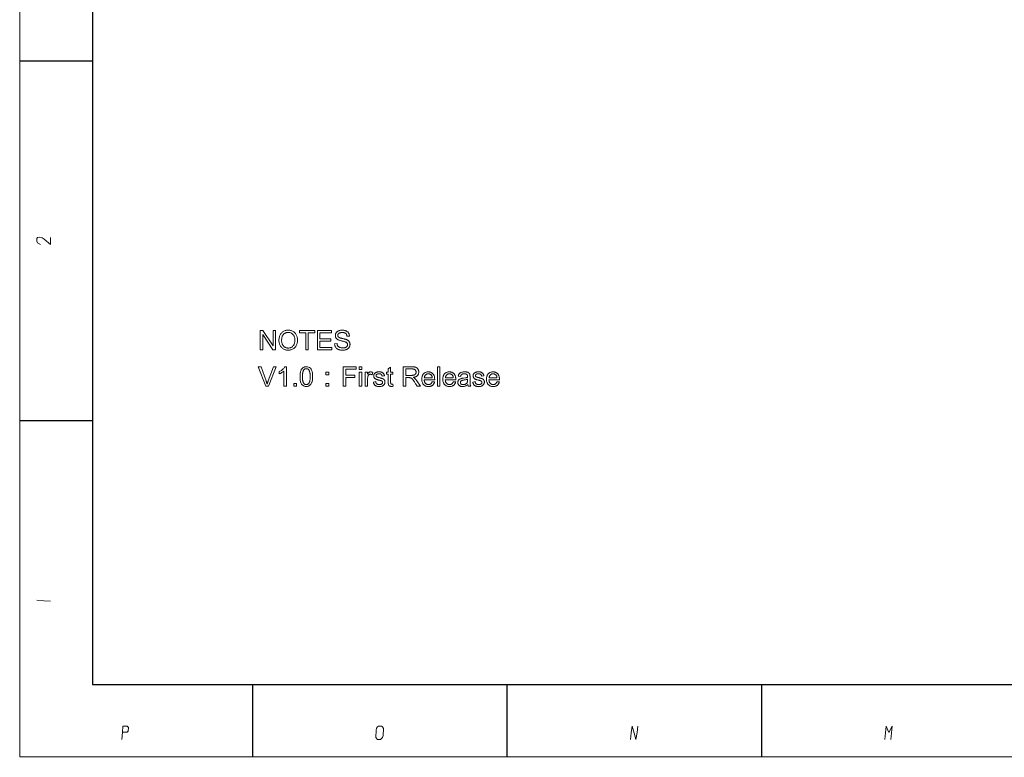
# Model space of a CAD drawing. Extents: x 0 to 841, y 0 to 594.
# Tile 1 of 88: x 5 to 208, y 5 to 157. Entities that reach past the tile are written whole.
import ezdxf

# ---------------------------------------------------------------- set-up
doc = ezdxf.new("R2010")
doc.units = 0

msp = doc.modelspace()

# ---------------------------------------------------------------- linework, layer by layer
at = {"lineweight": 13}
for p, q in [((5, 5.11), (5, 589)), ((836, 5.11), (5, 5.11))]:
    msp.add_line(p, q, dxfattribs=at)
at = {"color": 7, "lineweight": 25}
for p, q in [((20, 574), (20, 20)), ((20, 20), (821, 20))]:
    msp.add_line(p, q, dxfattribs=at)
at = {"color": 7, "lineweight": 25, "ltscale": 0.375}
for p, q in [((20, 148.6), (5, 148.6)), ((20, 74.4), (5, 74.4)), ((53, 20), (53, 5)), ((105.5, 20), (105.5, 5)), ((158, 20), (158, 5))]:
    msp.add_line(p, q, dxfattribs=at)
at = {"color": 7, "lineweight": 13}
for points in [[(11.36, 112.2), (11.36, 110.73), (10.03, 111.85), (9.62, 112.13), (9.02, 112.27), (8.67, 112.2), (8.57, 112.03), (8.57, 111.43), (8.7, 111.12), (9.27, 110.77)], [(8.57, 37.4), (9.97, 37.3), (11.36, 37.19)], [(26.07, 8.64), (26.21, 10.21), (26.31, 11.43), (27.15, 11.43), (27.33, 11.3), (27.43, 11.12), (27.36, 10.42), (27.15, 10.21), (26.21, 10.21)], [(130.98, 8.64), (131.15, 10.03), (131.33, 11.43), (131.75, 10), (132.13, 8.64), (132.35, 10.14), (132.52, 11.43)], [(183.5, 8.64), (183.64, 10.03), (183.78, 11.43), (184.3, 10.1), (185, 11.43), (184.86, 10.03), (184.72, 8.64)]]:
    msp.add_lwpolyline(points, dxfattribs=at)
for points in [[(57.77, 89.03), (57.23, 89.03), (55.14, 92.17), (55.13, 92.17), (55.13, 89.03), (54.63, 89.03), (54.63, 93.03), (55.17, 93.03), (57.26, 89.89), (57.27, 89.89), (57.27, 93.03), (57.77, 93.03)], [(60.4, 93.09), (60.57, 93.09), (60.73, 93.07), (60.88, 93.04), (61.03, 93), (61.17, 92.95), (61.3, 92.89), (61.43, 92.81), (61.55, 92.73), (61.67, 92.63), (61.78, 92.52), (61.88, 92.41), (61.97, 92.28), (62.05, 92.15), (62.12, 92.01), (62.18, 91.86), (62.23, 91.71), (62.26, 91.55), (62.29, 91.38), (62.31, 91.2), (62.31, 91.02), (62.31, 90.84), (62.29, 90.66), (62.26, 90.49), (62.23, 90.33), (62.18, 90.18), (62.12, 90.04), (62.05, 89.9), (61.97, 89.76), (61.88, 89.64), (61.77, 89.52), (61.66, 89.42), (61.55, 89.32), (61.43, 89.24), (61.3, 89.16), (61.16, 89.1), (61.02, 89.05), (60.88, 89.01), (60.72, 88.98), (60.57, 88.96), (60.4, 88.96), (60.23, 88.96), (60.07, 88.98), (59.91, 89.01), (59.76, 89.05), (59.62, 89.1), (59.49, 89.17), (59.36, 89.25), (59.24, 89.33), (59.12, 89.43), (59.01, 89.54), (58.91, 89.66), (58.82, 89.79), (58.74, 89.92), (58.67, 90.06), (58.62, 90.2), (58.57, 90.34), (58.53, 90.49), (58.51, 90.65), (58.49, 90.81), (58.48, 90.98), (58.49, 91.17), (58.51, 91.35), (58.53, 91.53), (58.57, 91.7), (58.62, 91.86), (58.68, 92.01), (58.75, 92.15), (58.83, 92.28), (58.92, 92.41), (59.02, 92.53), (59.13, 92.64), (59.24, 92.73), (59.37, 92.82), (59.5, 92.89), (59.63, 92.95), (59.77, 93), (59.92, 93.04), (60.07, 93.07), (60.24, 93.09)], [(60.4, 89.41), (60.52, 89.41), (60.63, 89.43), (60.74, 89.45), (60.85, 89.48), (60.95, 89.52), (61.04, 89.56), (61.14, 89.62), (61.22, 89.68), (61.31, 89.76), (61.38, 89.84), (61.46, 89.92), (61.52, 90.02), (61.58, 90.12), (61.63, 90.23), (61.67, 90.35), (61.7, 90.47), (61.73, 90.6), (61.75, 90.73), (61.76, 90.87), (61.76, 91.02), (61.76, 91.17), (61.75, 91.32), (61.73, 91.46), (61.7, 91.59), (61.67, 91.71), (61.62, 91.83), (61.57, 91.94), (61.52, 92.04), (61.45, 92.13), (61.38, 92.22), (61.3, 92.3), (61.22, 92.37), (61.13, 92.44), (61.04, 92.49), (60.94, 92.54), (60.84, 92.57), (60.74, 92.6), (60.63, 92.62), (60.52, 92.64), (60.41, 92.64), (60.29, 92.64), (60.18, 92.62), (60.07, 92.6), (59.96, 92.58), (59.86, 92.54), (59.76, 92.49), (59.67, 92.44), (59.58, 92.38), (59.5, 92.31), (59.42, 92.23), (59.35, 92.14), (59.28, 92.05), (59.22, 91.94), (59.17, 91.83), (59.13, 91.71), (59.09, 91.58), (59.07, 91.44), (59.05, 91.29), (59.04, 91.13), (59.03, 90.97), (59.04, 90.83), (59.05, 90.7), (59.07, 90.57), (59.09, 90.45), (59.13, 90.34), (59.17, 90.23), (59.22, 90.12), (59.28, 90.02), (59.34, 89.93), (59.41, 89.84), (59.49, 89.76), (59.57, 89.69), (59.66, 89.62), (59.75, 89.57), (59.85, 89.52), (59.95, 89.48), (60.05, 89.45), (60.16, 89.43), (60.28, 89.41)], [(65.86, 92.55), (64.54, 92.55), (64.54, 89.03), (64, 89.03), (64, 92.55), (62.69, 92.55), (62.69, 93.03), (65.86, 93.03)], [(69.41, 89.03), (66.42, 89.03), (66.42, 93.03), (69.32, 93.03), (69.32, 92.55), (66.95, 92.55), (66.95, 91.33), (69.17, 91.33), (69.17, 90.85), (66.95, 90.85), (66.95, 89.5), (69.41, 89.5)], [(72.51, 91.85), (72.51, 91.93), (72.49, 92), (72.48, 92.06), (72.45, 92.13), (72.43, 92.19), (72.4, 92.24), (72.37, 92.29), (72.33, 92.34), (72.29, 92.39), (72.24, 92.43), (72.19, 92.46), (72.13, 92.5), (72.07, 92.53), (72.01, 92.55), (71.94, 92.57), (71.87, 92.59), (71.8, 92.6), (71.72, 92.61), (71.63, 92.62), (71.54, 92.62), (71.46, 92.62), (71.39, 92.61), (71.31, 92.61), (71.24, 92.59), (71.17, 92.58), (71.11, 92.56), (71.04, 92.54), (70.99, 92.52), (70.93, 92.5), (70.88, 92.47), (70.83, 92.43), (70.78, 92.4), (70.75, 92.36), (70.71, 92.32), (70.68, 92.28), (70.66, 92.23), (70.64, 92.18), (70.63, 92.13), (70.62, 92.08), (70.62, 92.02), (70.62, 91.97), (70.63, 91.92), (70.64, 91.88), (70.65, 91.84), (70.67, 91.8), (70.69, 91.76), (70.72, 91.72), (70.75, 91.69), (70.78, 91.66), (70.82, 91.64), (70.86, 91.61), (70.91, 91.59), (70.97, 91.56), (71.03, 91.53), (71.11, 91.51), (71.19, 91.48), (71.27, 91.46), (71.37, 91.43), (71.47, 91.41), (71.58, 91.38), (71.67, 91.36), (71.77, 91.34), (71.86, 91.32), (71.94, 91.3), (72.03, 91.27), (72.11, 91.25), (72.18, 91.23), (72.25, 91.21), (72.32, 91.18), (72.39, 91.16), (72.45, 91.14), (72.51, 91.11), (72.57, 91.08), (72.62, 91.05), (72.68, 91.01), (72.73, 90.98), (72.78, 90.94), (72.83, 90.9), (72.88, 90.85), (72.92, 90.8), (72.97, 90.75), (73, 90.7), (73.04, 90.64), (73.07, 90.58), (73.09, 90.52), (73.11, 90.45), (73.13, 90.38), (73.14, 90.31), (73.15, 90.24), (73.15, 90.16), (73.14, 90.05), (73.13, 89.96), (73.11, 89.86), (73.08, 89.77), (73.04, 89.68), (73, 89.6), (72.95, 89.52), (72.88, 89.44), (72.81, 89.37), (72.74, 89.3), (72.65, 89.23), (72.56, 89.18), (72.47, 89.12), (72.37, 89.08), (72.26, 89.04), (72.15, 89.01), (72.04, 88.99), (71.92, 88.97), (71.8, 88.96), (71.67, 88.96), (71.5, 88.96), (71.35, 88.97), (71.2, 88.99), (71.06, 89.02), (70.93, 89.05), (70.81, 89.09), (70.69, 89.14), (70.59, 89.2), (70.49, 89.26), (70.4, 89.33), (70.32, 89.41), (70.25, 89.49), (70.19, 89.58), (70.13, 89.67), (70.08, 89.77), (70.04, 89.87), (70.01, 89.97), (69.99, 90.08), (69.97, 90.19), (69.96, 90.31), (70.46, 90.35), (70.47, 90.26), (70.49, 90.17), (70.51, 90.09), (70.54, 90.01), (70.57, 89.94), (70.61, 89.87), (70.66, 89.81), (70.71, 89.75), (70.77, 89.7), (70.83, 89.65), (70.9, 89.61), (70.97, 89.58), (71.05, 89.54), (71.12, 89.51), (71.2, 89.49), (71.29, 89.47), (71.37, 89.45), (71.46, 89.44), (71.55, 89.44), (71.64, 89.44), (71.73, 89.44), (71.81, 89.44), (71.9, 89.45), (71.97, 89.46), (72.05, 89.48), (72.12, 89.5), (72.18, 89.52), (72.25, 89.55), (72.31, 89.58), (72.36, 89.62), (72.41, 89.66), (72.46, 89.7), (72.5, 89.74), (72.54, 89.79), (72.57, 89.83), (72.59, 89.88), (72.61, 89.94), (72.63, 89.99), (72.63, 90.05), (72.64, 90.11), (72.63, 90.18), (72.63, 90.24), (72.61, 90.3), (72.59, 90.35), (72.57, 90.4), (72.53, 90.44), (72.5, 90.49), (72.45, 90.52), (72.41, 90.56), (72.35, 90.59), (72.29, 90.62), (72.22, 90.65), (72.14, 90.68), (72.06, 90.71), (71.97, 90.74), (71.87, 90.77), (71.76, 90.8), (71.64, 90.83), (71.52, 90.86), (71.39, 90.89), (71.26, 90.92), (71.13, 90.95), (71.02, 90.99), (70.91, 91.02), (70.81, 91.06), (70.71, 91.11), (70.63, 91.15), (70.55, 91.2), (70.48, 91.25), (70.42, 91.3), (70.36, 91.35), (70.31, 91.41), (70.26, 91.47), (70.23, 91.54), (70.19, 91.6), (70.17, 91.67), (70.15, 91.75), (70.13, 91.82), (70.12, 91.9), (70.12, 91.99), (70.12, 92.08), (70.13, 92.17), (70.15, 92.26), (70.18, 92.34), (70.21, 92.42), (70.25, 92.5), (70.3, 92.58), (70.36, 92.65), (70.42, 92.72), (70.5, 92.78), (70.57, 92.84), (70.66, 92.89), (70.75, 92.94), (70.84, 92.98), (70.94, 93.02), (71.05, 93.04), (71.16, 93.07), (71.27, 93.08), (71.39, 93.09), (71.52, 93.09), (71.65, 93.09), (71.78, 93.08), (71.9, 93.07), (72.01, 93.04), (72.12, 93.02), (72.23, 92.98), (72.33, 92.94), (72.42, 92.89), (72.51, 92.84), (72.59, 92.78), (72.67, 92.72), (72.74, 92.65), (72.8, 92.57), (72.86, 92.49), (72.9, 92.4), (72.94, 92.31), (72.97, 92.22), (73, 92.11), (73.01, 92.01), (73.02, 91.89)], [(57.88, 85.54), (56.31, 81.54), (55.77, 81.54), (54.22, 85.54), (54.79, 85.54), (55.83, 82.63), (55.85, 82.58), (55.88, 82.52), (55.9, 82.46), (55.92, 82.4), (55.94, 82.33), (55.96, 82.26), (55.98, 82.2), (56, 82.13), (56.02, 82.05), (56.04, 81.98), (56.05, 81.98), (56.06, 82.04), (56.08, 82.11), (56.1, 82.17), (56.12, 82.24), (56.14, 82.3), (56.16, 82.37), (56.18, 82.43), (56.21, 82.5), (56.23, 82.57), (56.26, 82.63), (57.34, 85.54)], [(60.01, 81.54), (59.52, 81.54), (59.52, 84.67), (59.44, 84.6), (59.36, 84.53), (59.28, 84.47), (59.18, 84.41), (59.09, 84.35), (58.99, 84.29), (58.88, 84.23), (58.77, 84.18), (58.65, 84.13), (58.53, 84.08), (58.53, 84.55), (58.7, 84.63), (58.85, 84.72), (58.99, 84.81), (59.13, 84.91), (59.25, 85.01), (59.36, 85.11), (59.46, 85.22), (59.55, 85.33), (59.62, 85.44), (59.69, 85.56), (60.01, 85.56)], [(64.13, 85.56), (64.37, 85.54), (64.6, 85.48), (64.79, 85.37), (64.96, 85.23), (65.11, 85.05), (65.22, 84.82), (65.31, 84.56), (65.38, 84.25), (65.42, 83.9), (65.43, 83.51), (65.43, 83.31), (65.42, 83.12), (65.4, 82.94), (65.38, 82.77), (65.35, 82.61), (65.31, 82.46), (65.27, 82.32), (65.22, 82.2), (65.16, 82.08), (65.09, 81.97), (65.02, 81.88), (64.95, 81.79), (64.87, 81.72), (64.78, 81.65), (64.68, 81.6), (64.58, 81.55), (64.48, 81.52), (64.37, 81.49), (64.25, 81.48), (64.13, 81.47), (63.88, 81.49), (63.66, 81.55), (63.46, 81.65), (63.29, 81.8), (63.15, 81.98), (63.03, 82.21), (62.94, 82.47), (62.88, 82.78), (62.84, 83.12), (62.83, 83.51), (62.83, 83.71), (62.84, 83.9), (62.86, 84.08), (62.88, 84.25), (62.91, 84.41), (62.95, 84.56), (62.99, 84.7), (63.04, 84.83), (63.1, 84.95), (63.16, 85.05), (63.23, 85.15), (63.31, 85.23), (63.39, 85.31), (63.48, 85.38), (63.57, 85.43), (63.67, 85.48), (63.78, 85.51), (63.89, 85.54), (64, 85.55)], [(74.42, 85.06), (72.25, 85.06), (72.25, 83.83), (74.13, 83.83), (74.13, 83.35), (72.25, 83.35), (72.25, 81.54), (71.72, 81.54), (71.72, 85.54), (74.42, 85.54)], [(75.55, 84.98), (75.06, 84.98), (75.06, 85.54), (75.55, 85.54)], [(82.08, 81.54), (82.04, 81.54), (82, 81.53), (81.96, 81.52), (81.92, 81.52), (81.88, 81.51), (81.85, 81.51), (81.81, 81.5), (81.78, 81.5), (81.75, 81.5), (81.71, 81.5), (81.65, 81.5), (81.59, 81.51), (81.54, 81.51), (81.49, 81.52), (81.44, 81.53), (81.39, 81.54), (81.35, 81.56), (81.31, 81.57), (81.28, 81.59), (81.25, 81.61), (81.22, 81.64), (81.19, 81.66), (81.17, 81.69), (81.15, 81.71), (81.13, 81.74), (81.11, 81.77), (81.1, 81.8), (81.08, 81.83), (81.07, 81.87), (81.07, 81.9), (81.06, 81.94), (81.05, 81.98), (81.05, 82.02), (81.04, 82.06), (81.04, 82.11), (81.04, 82.16), (81.04, 82.21), (81.03, 82.27), (81.03, 82.33), (81.03, 82.39), (81.03, 84.05), (80.68, 84.05), (80.68, 84.43), (81.03, 84.43), (81.03, 85.15), (81.52, 85.45), (81.52, 84.43), (82.01, 84.43), (82.01, 84.05), (81.52, 84.05), (81.52, 82.36), (81.52, 82.32), (81.53, 82.28), (81.53, 82.24), (81.53, 82.21), (81.54, 82.17), (81.54, 82.14), (81.55, 82.12), (81.55, 82.09), (81.56, 82.07), (81.57, 82.05), (81.58, 82.03), (81.59, 82.02), (81.61, 82), (81.63, 81.99), (81.65, 81.98), (81.67, 81.97), (81.7, 81.97), (81.73, 81.96), (81.76, 81.96), (81.8, 81.96), (81.82, 81.96), (81.84, 81.96), (81.86, 81.96), (81.88, 81.96), (81.9, 81.96), (81.93, 81.97), (81.95, 81.97), (81.97, 81.97), (81.99, 81.98), (82.01, 81.98)], [(87.66, 81.54), (86.99, 81.54), (86.88, 81.72), (86.77, 81.89), (86.67, 82.04), (86.59, 82.18), (86.51, 82.3), (86.44, 82.41), (86.38, 82.5), (86.33, 82.58), (86.28, 82.65), (86.25, 82.7), (86.22, 82.74), (86.19, 82.78), (86.16, 82.82), (86.13, 82.86), (86.1, 82.9), (86.07, 82.94), (86.04, 82.97), (86.01, 83), (85.98, 83.04), (85.95, 83.07), (85.91, 83.1), (85.88, 83.13), (85.85, 83.15), (85.82, 83.17), (85.79, 83.19), (85.76, 83.21), (85.73, 83.23), (85.7, 83.24), (85.67, 83.25), (85.65, 83.26), (85.62, 83.27), (85.59, 83.28), (85.55, 83.28), (85.52, 83.29), (85.48, 83.29), (85.44, 83.3), (85.4, 83.3), (85.36, 83.3), (85.32, 83.3), (85.27, 83.3), (84.66, 83.3), (84.66, 81.54), (84.13, 81.54), (84.13, 85.54), (85.9, 85.54), (85.97, 85.54), (86.04, 85.54), (86.11, 85.53), (86.17, 85.53), (86.24, 85.53), (86.3, 85.52), (86.35, 85.52), (86.41, 85.51), (86.46, 85.5), (86.51, 85.49), (86.56, 85.48), (86.61, 85.47), (86.65, 85.46), (86.7, 85.44), (86.74, 85.42), (86.78, 85.4), (86.83, 85.38), (86.87, 85.35), (86.9, 85.33), (86.94, 85.3), (86.98, 85.27), (87.01, 85.23), (87.05, 85.2), (87.08, 85.17), (87.11, 85.13), (87.13, 85.09), (87.16, 85.05), (87.18, 85.01), (87.21, 84.97), (87.23, 84.92), (87.25, 84.88), (87.26, 84.83), (87.28, 84.78), (87.29, 84.74), (87.3, 84.69), (87.31, 84.64), (87.32, 84.59), (87.32, 84.54), (87.33, 84.49), (87.33, 84.44), (87.32, 84.36), (87.32, 84.27), (87.3, 84.19), (87.28, 84.11), (87.26, 84.04), (87.22, 83.97), (87.19, 83.9), (87.14, 83.83), (87.1, 83.77), (87.04, 83.72), (86.98, 83.66), (86.92, 83.61), (86.85, 83.57), (86.77, 83.53), (86.69, 83.49), (86.6, 83.46), (86.51, 83.43), (86.41, 83.4), (86.31, 83.38), (86.21, 83.37), (86.21, 83.36), (86.29, 83.32), (86.36, 83.27), (86.44, 83.22), (86.52, 83.15), (86.59, 83.09), (86.67, 83.01), (86.74, 82.92), (86.82, 82.83), (86.89, 82.73), (86.96, 82.63)], [(91.69, 81.54), (91.2, 81.54), (91.2, 85.54), (91.69, 85.54)], [(64.13, 81.87), (64.2, 81.88), (64.28, 81.89), (64.35, 81.91), (64.41, 81.94), (64.47, 81.97), (64.53, 82.01), (64.59, 82.06), (64.64, 82.12), (64.68, 82.18), (64.72, 82.26), (64.76, 82.34), (64.8, 82.43), (64.83, 82.53), (64.85, 82.64), (64.88, 82.76), (64.89, 82.89), (64.91, 83.03), (64.92, 83.18), (64.92, 83.34), (64.93, 83.51), (64.93, 83.63), (64.92, 83.74), (64.92, 83.85), (64.91, 83.95), (64.9, 84.05), (64.89, 84.15), (64.88, 84.23), (64.87, 84.32), (64.85, 84.39), (64.84, 84.47), (64.82, 84.53), (64.8, 84.6), (64.78, 84.66), (64.75, 84.72), (64.73, 84.77), (64.7, 84.82), (64.67, 84.87), (64.64, 84.91), (64.61, 84.95), (64.57, 84.98), (64.53, 85.02), (64.5, 85.04), (64.45, 85.07), (64.41, 85.09), (64.37, 85.11), (64.32, 85.13), (64.28, 85.14), (64.23, 85.15), (64.17, 85.15), (64.12, 85.15), (64.04, 85.15), (63.97, 85.14), (63.9, 85.12), (63.84, 85.09), (63.77, 85.06), (63.72, 85.01), (63.66, 84.96), (63.61, 84.9), (63.57, 84.84), (63.53, 84.76), (63.49, 84.68), (63.45, 84.59), (63.42, 84.49), (63.4, 84.38), (63.38, 84.26), (63.36, 84.13), (63.35, 83.99), (63.34, 83.84), (63.33, 83.68), (63.33, 83.51), (63.33, 83.39), (63.33, 83.28), (63.34, 83.18), (63.34, 83.07), (63.35, 82.98), (63.36, 82.88), (63.37, 82.8), (63.39, 82.71), (63.4, 82.64), (63.42, 82.56), (63.44, 82.5), (63.46, 82.43), (63.48, 82.37), (63.5, 82.31), (63.53, 82.26), (63.56, 82.21), (63.59, 82.16), (63.62, 82.12), (63.65, 82.08), (63.68, 82.04), (63.72, 82.01), (63.76, 81.98), (63.8, 81.96), (63.84, 81.94), (63.88, 81.92), (63.93, 81.9), (63.98, 81.89), (64.02, 81.88), (64.07, 81.88)], [(68.75, 83.87), (68.19, 83.87), (68.19, 84.43), (68.75, 84.43)], [(75.55, 81.54), (75.06, 81.54), (75.06, 84.43), (75.55, 84.43)], [(77.86, 84.34), (77.69, 83.89), (77.65, 83.91), (77.62, 83.93), (77.58, 83.95), (77.55, 83.96), (77.51, 83.97), (77.47, 83.98), (77.44, 83.99), (77.4, 83.99), (77.37, 84), (77.33, 84), (77.28, 83.99), (77.23, 83.99), (77.18, 83.98), (77.13, 83.96), (77.09, 83.94), (77.05, 83.91), (77.01, 83.88), (76.98, 83.84), (76.95, 83.8), (76.92, 83.75), (76.89, 83.7), (76.86, 83.64), (76.84, 83.58), (76.82, 83.52), (76.81, 83.45), (76.8, 83.38), (76.79, 83.31), (76.78, 83.23), (76.77, 83.15), (76.77, 83.06), (76.77, 81.54), (76.28, 81.54), (76.28, 84.43), (76.73, 84.43), (76.73, 84), (76.74, 84), (76.79, 84.09), (76.84, 84.18), (76.89, 84.25), (76.95, 84.32), (77.01, 84.37), (77.07, 84.42), (77.14, 84.45), (77.21, 84.48), (77.28, 84.49), (77.35, 84.5), (77.4, 84.5), (77.46, 84.49), (77.51, 84.49), (77.56, 84.47), (77.61, 84.46), (77.66, 84.44), (77.71, 84.42), (77.76, 84.4), (77.81, 84.37)], [(79.77, 83.62), (79.77, 83.67), (79.76, 83.71), (79.74, 83.76), (79.73, 83.79), (79.71, 83.83), (79.69, 83.87), (79.67, 83.9), (79.64, 83.93), (79.61, 83.95), (79.58, 83.98), (79.55, 84), (79.51, 84.02), (79.48, 84.04), (79.43, 84.06), (79.39, 84.07), (79.35, 84.08), (79.3, 84.09), (79.25, 84.09), (79.19, 84.1), (79.14, 84.1), (79.08, 84.1), (79.03, 84.09), (78.98, 84.09), (78.93, 84.08), (78.89, 84.07), (78.84, 84.06), (78.8, 84.05), (78.76, 84.04), (78.72, 84.02), (78.68, 84), (78.65, 83.98), (78.62, 83.96), (78.6, 83.94), (78.57, 83.91), (78.55, 83.89), (78.54, 83.86), (78.53, 83.83), (78.52, 83.79), (78.51, 83.76), (78.51, 83.72), (78.51, 83.69), (78.52, 83.66), (78.52, 83.63), (78.53, 83.6), (78.55, 83.58), (78.56, 83.55), (78.58, 83.53), (78.6, 83.51), (78.62, 83.49), (78.65, 83.48), (78.68, 83.46), (78.72, 83.45), (78.76, 83.43), (78.8, 83.41), (78.85, 83.4), (78.91, 83.38), (78.97, 83.36), (79.04, 83.34), (79.12, 83.32), (79.19, 83.3), (79.28, 83.28), (79.37, 83.25), (79.45, 83.23), (79.52, 83.21), (79.59, 83.19), (79.66, 83.17), (79.72, 83.15), (79.78, 83.13), (79.83, 83.11), (79.88, 83.09), (79.92, 83.07), (79.97, 83.05), (80.01, 83.03), (80.05, 83.01), (80.08, 82.98), (80.12, 82.96), (80.15, 82.93), (80.18, 82.9), (80.21, 82.87), (80.23, 82.84), (80.26, 82.81), (80.28, 82.77), (80.3, 82.73), (80.32, 82.69), (80.33, 82.64), (80.34, 82.6), (80.35, 82.55), (80.36, 82.5), (80.36, 82.44), (80.36, 82.39), (80.36, 82.31), (80.35, 82.24), (80.33, 82.17), (80.31, 82.1), (80.28, 82.03), (80.25, 81.97), (80.21, 81.91), (80.16, 81.85), (80.11, 81.79), (80.04, 81.74), (79.98, 81.69), (79.91, 81.64), (79.84, 81.6), (79.76, 81.57), (79.68, 81.54), (79.59, 81.51), (79.5, 81.49), (79.4, 81.48), (79.3, 81.47), (79.2, 81.47), (79.09, 81.47), (78.99, 81.48), (78.89, 81.49), (78.8, 81.51), (78.71, 81.53), (78.62, 81.55), (78.55, 81.58), (78.47, 81.62), (78.4, 81.66), (78.34, 81.7), (78.28, 81.75), (78.22, 81.81), (78.17, 81.86), (78.13, 81.93), (78.09, 82), (78.05, 82.07), (78.02, 82.14), (78, 82.23), (77.97, 82.31), (77.96, 82.4), (78.45, 82.48), (78.46, 82.42), (78.47, 82.36), (78.48, 82.31), (78.5, 82.26), (78.52, 82.21), (78.55, 82.17), (78.57, 82.13), (78.6, 82.09), (78.64, 82.06), (78.67, 82.02), (78.71, 82), (78.75, 81.97), (78.8, 81.95), (78.84, 81.93), (78.9, 81.91), (78.95, 81.9), (79.01, 81.89), (79.07, 81.88), (79.13, 81.88), (79.19, 81.87), (79.26, 81.88), (79.32, 81.88), (79.37, 81.89), (79.43, 81.9), (79.48, 81.91), (79.53, 81.92), (79.57, 81.94), (79.61, 81.96), (79.65, 81.98), (79.69, 82.01), (79.72, 82.04), (79.75, 82.07), (79.78, 82.1), (79.8, 82.13), (79.82, 82.16), (79.83, 82.19), (79.84, 82.23), (79.85, 82.26), (79.86, 82.3), (79.86, 82.34), (79.86, 82.36), (79.86, 82.39), (79.85, 82.41), (79.85, 82.43), (79.84, 82.46), (79.83, 82.48), (79.82, 82.5), (79.81, 82.51), (79.8, 82.53), (79.78, 82.55), (79.76, 82.56), (79.75, 82.58), (79.73, 82.59), (79.71, 82.61), (79.69, 82.62), (79.67, 82.63), (79.65, 82.64), (79.63, 82.65), (79.61, 82.66), (79.58, 82.67), (79.56, 82.68), (79.52, 82.69), (79.48, 82.7), (79.44, 82.71), (79.39, 82.72), (79.33, 82.74), (79.27, 82.75), (79.2, 82.77), (79.13, 82.79), (79.05, 82.81), (78.93, 82.84), (78.82, 82.87), (78.72, 82.9), (78.62, 82.94), (78.54, 82.97), (78.46, 83.01), (78.39, 83.04), (78.33, 83.08), (78.28, 83.12), (78.23, 83.17), (78.2, 83.21), (78.16, 83.25), (78.13, 83.3), (78.11, 83.35), (78.09, 83.4), (78.07, 83.45), (78.05, 83.5), (78.04, 83.55), (78.04, 83.61), (78.04, 83.67), (78.04, 83.74), (78.05, 83.81), (78.06, 83.87), (78.08, 83.94), (78.11, 84), (78.14, 84.06), (78.18, 84.11), (78.22, 84.17), (78.27, 84.22), (78.33, 84.26), (78.39, 84.31), (78.45, 84.35), (78.52, 84.38), (78.59, 84.41), (78.67, 84.44), (78.74, 84.46), (78.83, 84.48), (78.92, 84.49), (79.01, 84.5), (79.1, 84.5), (79.21, 84.5), (79.3, 84.49), (79.39, 84.48), (79.48, 84.47), (79.56, 84.45), (79.64, 84.43), (79.72, 84.4), (79.79, 84.37), (79.85, 84.33), (79.91, 84.3), (79.97, 84.25), (80.02, 84.21), (80.06, 84.16), (80.1, 84.1), (80.14, 84.04), (80.17, 83.98), (80.2, 83.91), (80.22, 83.84), (80.24, 83.77), (80.26, 83.69)], [(84.66, 83.78), (85.8, 83.78), (85.86, 83.78), (85.93, 83.78), (85.99, 83.78), (86.05, 83.79), (86.1, 83.79), (86.16, 83.8), (86.21, 83.81), (86.26, 83.82), (86.3, 83.83), (86.34, 83.84), (86.38, 83.85), (86.42, 83.87), (86.45, 83.88), (86.49, 83.9), (86.52, 83.92), (86.55, 83.95), (86.58, 83.97), (86.61, 84), (86.64, 84.03), (86.66, 84.07), (86.68, 84.1), (86.7, 84.13), (86.72, 84.17), (86.74, 84.21), (86.75, 84.24), (86.76, 84.28), (86.77, 84.32), (86.78, 84.36), (86.78, 84.4), (86.78, 84.44), (86.78, 84.5), (86.77, 84.55), (86.76, 84.6), (86.75, 84.65), (86.73, 84.7), (86.71, 84.74), (86.68, 84.79), (86.65, 84.83), (86.62, 84.87), (86.58, 84.91), (86.54, 84.94), (86.49, 84.98), (86.44, 85.01), (86.38, 85.03), (86.32, 85.05), (86.25, 85.07), (86.18, 85.08), (86.1, 85.09), (86.01, 85.1), (85.92, 85.1), (84.66, 85.1)], [(90.61, 82.86), (88.44, 82.86), (88.45, 82.77), (88.46, 82.68), (88.48, 82.59), (88.5, 82.51), (88.52, 82.44), (88.55, 82.37), (88.59, 82.3), (88.63, 82.24), (88.67, 82.18), (88.71, 82.13), (88.76, 82.08), (88.82, 82.04), (88.87, 82), (88.93, 81.97), (88.99, 81.94), (89.05, 81.92), (89.12, 81.9), (89.18, 81.88), (89.25, 81.88), (89.32, 81.87), (89.38, 81.88), (89.43, 81.88), (89.49, 81.89), (89.54, 81.9), (89.58, 81.91), (89.63, 81.93), (89.67, 81.95), (89.72, 81.97), (89.76, 81.99), (89.8, 82.02), (89.83, 82.05), (89.87, 82.09), (89.9, 82.13), (89.94, 82.17), (89.97, 82.21), (89.99, 82.26), (90.02, 82.31), (90.04, 82.36), (90.07, 82.41), (90.09, 82.47), (90.59, 82.41), (90.57, 82.32), (90.54, 82.24), (90.5, 82.16), (90.46, 82.08), (90.42, 82.01), (90.37, 81.94), (90.32, 81.88), (90.27, 81.82), (90.21, 81.76), (90.14, 81.71), (90.08, 81.67), (90.01, 81.63), (89.93, 81.59), (89.86, 81.56), (89.77, 81.53), (89.69, 81.51), (89.6, 81.49), (89.51, 81.48), (89.42, 81.47), (89.32, 81.47), (89.2, 81.47), (89.08, 81.49), (88.96, 81.51), (88.85, 81.53), (88.74, 81.57), (88.64, 81.61), (88.55, 81.67), (88.46, 81.73), (88.38, 81.79), (88.31, 81.87), (88.24, 81.95), (88.17, 82.04), (88.12, 82.14), (88.07, 82.24), (88.03, 82.34), (88, 82.46), (87.97, 82.57), (87.95, 82.7), (87.94, 82.83), (87.94, 82.96), (87.94, 83.1), (87.95, 83.23), (87.97, 83.35), (88, 83.47), (88.03, 83.58), (88.07, 83.69), (88.11, 83.79), (88.17, 83.89), (88.23, 83.99), (88.29, 84.07), (88.37, 84.15), (88.45, 84.23), (88.53, 84.29), (88.63, 84.35), (88.72, 84.39), (88.83, 84.43), (88.94, 84.46), (89.05, 84.48), (89.17, 84.5), (89.3, 84.5), (89.36, 84.5), (89.42, 84.49), (89.49, 84.49), (89.55, 84.48), (89.61, 84.46), (89.67, 84.45), (89.73, 84.43), (89.79, 84.41), (89.85, 84.39), (89.91, 84.36), (89.96, 84.33), (90.02, 84.3), (90.08, 84.26), (90.13, 84.22), (90.18, 84.17), (90.23, 84.12), (90.27, 84.07), (90.32, 84.01), (90.36, 83.95), (90.41, 83.89), (90.44, 83.82), (90.48, 83.74), (90.51, 83.65), (90.54, 83.56), (90.56, 83.46), (90.58, 83.36), (90.59, 83.24), (90.6, 83.12), (90.61, 83)], [(90.11, 83.27), (90.1, 83.35), (90.08, 83.43), (90.07, 83.51), (90.05, 83.58), (90.02, 83.65), (89.99, 83.71), (89.96, 83.76), (89.92, 83.82), (89.88, 83.86), (89.83, 83.9), (89.78, 83.94), (89.73, 83.97), (89.68, 84), (89.63, 84.03), (89.58, 84.05), (89.52, 84.07), (89.47, 84.08), (89.41, 84.09), (89.35, 84.1), (89.3, 84.1), (89.23, 84.1), (89.16, 84.09), (89.1, 84.08), (89.04, 84.06), (88.98, 84.04), (88.93, 84.01), (88.87, 83.98), (88.82, 83.95), (88.77, 83.91), (88.73, 83.87), (88.68, 83.82), (88.65, 83.77), (88.61, 83.71), (88.58, 83.66), (88.55, 83.6), (88.53, 83.54), (88.51, 83.47), (88.49, 83.41), (88.48, 83.34), (88.47, 83.27)], [(94.96, 82.86), (92.79, 82.86), (92.8, 82.77), (92.81, 82.68), (92.83, 82.59), (92.85, 82.51), (92.87, 82.44), (92.9, 82.37), (92.94, 82.3), (92.97, 82.24), (93.02, 82.18), (93.06, 82.13), (93.11, 82.08), (93.17, 82.04), (93.22, 82), (93.28, 81.97), (93.34, 81.94), (93.4, 81.92), (93.47, 81.9), (93.53, 81.88), (93.6, 81.88), (93.67, 81.87), (93.73, 81.88), (93.78, 81.88), (93.83, 81.89), (93.88, 81.9), (93.93, 81.91), (93.98, 81.93), (94.02, 81.95), (94.07, 81.97), (94.11, 81.99), (94.15, 82.02), (94.18, 82.05), (94.22, 82.09), (94.25, 82.13), (94.28, 82.17), (94.31, 82.21), (94.34, 82.26), (94.37, 82.31), (94.39, 82.36), (94.42, 82.41), (94.44, 82.47), (94.94, 82.41), (94.92, 82.32), (94.89, 82.24), (94.85, 82.16), (94.81, 82.08), (94.77, 82.01), (94.72, 81.94), (94.67, 81.88), (94.62, 81.82), (94.56, 81.76), (94.49, 81.71), (94.43, 81.67), (94.35, 81.63), (94.28, 81.59), (94.2, 81.56), (94.12, 81.53), (94.04, 81.51), (93.95, 81.49), (93.86, 81.48), (93.77, 81.47), (93.67, 81.47), (93.55, 81.47), (93.42, 81.49), (93.31, 81.51), (93.2, 81.53), (93.09, 81.57), (92.99, 81.61), (92.9, 81.67), (92.81, 81.73), (92.73, 81.79), (92.65, 81.87), (92.59, 81.95), (92.52, 82.04), (92.47, 82.14), (92.42, 82.24), (92.38, 82.34), (92.35, 82.46), (92.32, 82.57), (92.3, 82.7), (92.29, 82.83), (92.29, 82.96), (92.29, 83.1), (92.3, 83.23), (92.32, 83.35), (92.34, 83.47), (92.38, 83.58), (92.42, 83.69), (92.46, 83.79), (92.52, 83.89), (92.58, 83.99), (92.64, 84.07), (92.72, 84.15), (92.8, 84.23), (92.88, 84.29), (92.98, 84.35), (93.07, 84.39), (93.18, 84.43), (93.28, 84.46), (93.4, 84.48), (93.52, 84.5), (93.65, 84.5), (93.71, 84.5), (93.77, 84.49), (93.83, 84.49), (93.9, 84.48), (93.96, 84.46), (94.02, 84.45), (94.08, 84.43), (94.14, 84.41), (94.2, 84.39), (94.26, 84.36), (94.31, 84.33), (94.37, 84.3), (94.42, 84.26), (94.48, 84.22), (94.53, 84.17), (94.58, 84.12), (94.62, 84.07), (94.67, 84.01), (94.71, 83.95), (94.75, 83.89), (94.79, 83.82), (94.83, 83.74), (94.86, 83.65), (94.89, 83.56), (94.91, 83.46), (94.93, 83.36), (94.94, 83.24), (94.95, 83.12), (94.96, 83)], [(94.45, 83.27), (94.45, 83.35), (94.43, 83.43), (94.42, 83.51), (94.4, 83.58), (94.37, 83.65), (94.34, 83.71), (94.31, 83.76), (94.27, 83.82), (94.23, 83.86), (94.18, 83.9), (94.13, 83.94), (94.08, 83.97), (94.03, 84), (93.98, 84.03), (93.92, 84.05), (93.87, 84.07), (93.82, 84.08), (93.76, 84.09), (93.7, 84.1), (93.65, 84.1), (93.58, 84.1), (93.51, 84.09), (93.45, 84.08), (93.39, 84.06), (93.33, 84.04), (93.27, 84.01), (93.22, 83.98), (93.17, 83.95), (93.12, 83.91), (93.08, 83.87), (93.03, 83.82), (92.99, 83.77), (92.96, 83.71), (92.93, 83.66), (92.9, 83.6), (92.88, 83.54), (92.86, 83.47), (92.84, 83.41), (92.83, 83.34), (92.82, 83.27)], [(98.06, 81.54), (97.55, 81.54), (97.53, 81.57), (97.52, 81.6), (97.51, 81.63), (97.5, 81.66), (97.48, 81.7), (97.48, 81.73), (97.47, 81.77), (97.46, 81.81), (97.45, 81.85), (97.44, 81.9), (97.35, 81.82), (97.24, 81.74), (97.14, 81.68), (97.04, 81.62), (96.93, 81.58), (96.82, 81.54), (96.71, 81.51), (96.6, 81.49), (96.49, 81.47), (96.38, 81.47), (96.29, 81.47), (96.2, 81.48), (96.12, 81.49), (96.04, 81.51), (95.97, 81.53), (95.9, 81.55), (95.83, 81.58), (95.77, 81.62), (95.71, 81.66), (95.65, 81.7), (95.6, 81.75), (95.56, 81.8), (95.52, 81.85), (95.49, 81.91), (95.46, 81.97), (95.43, 82.03), (95.41, 82.09), (95.4, 82.16), (95.39, 82.23), (95.39, 82.31), (95.39, 82.38), (95.4, 82.44), (95.41, 82.51), (95.43, 82.57), (95.45, 82.63), (95.48, 82.69), (95.52, 82.75), (95.55, 82.8), (95.6, 82.85), (95.65, 82.9), (95.7, 82.94), (95.76, 82.99), (95.83, 83.02), (95.91, 83.06), (95.99, 83.09), (96.09, 83.12), (96.19, 83.15), (96.29, 83.17), (96.41, 83.19), (96.53, 83.21), (96.99, 83.28), (97.04, 83.29), (97.09, 83.29), (97.13, 83.3), (97.18, 83.31), (97.22, 83.32), (97.26, 83.33), (97.3, 83.34), (97.34, 83.35), (97.38, 83.37), (97.41, 83.38), (97.41, 83.42), (97.41, 83.46), (97.41, 83.5), (97.41, 83.53), (97.41, 83.57), (97.41, 83.6), (97.41, 83.62), (97.4, 83.65), (97.4, 83.67), (97.4, 83.69), (97.4, 83.71), (97.39, 83.73), (97.39, 83.75), (97.38, 83.76), (97.37, 83.78), (97.36, 83.8), (97.35, 83.82), (97.34, 83.84), (97.33, 83.86), (97.32, 83.88), (97.3, 83.9), (97.29, 83.92), (97.27, 83.94), (97.25, 83.95), (97.23, 83.97), (97.21, 83.98), (97.18, 84), (97.16, 84.01), (97.13, 84.03), (97.1, 84.04), (97.07, 84.05), (97.04, 84.06), (97.01, 84.07), (96.97, 84.08), (96.93, 84.08), (96.89, 84.09), (96.85, 84.09), (96.8, 84.1), (96.76, 84.1), (96.71, 84.1), (96.65, 84.1), (96.59, 84.09), (96.53, 84.09), (96.48, 84.08), (96.42, 84.07), (96.38, 84.06), (96.33, 84.04), (96.29, 84.02), (96.25, 84), (96.21, 83.98), (96.17, 83.96), (96.14, 83.93), (96.11, 83.89), (96.08, 83.85), (96.05, 83.81), (96.03, 83.77), (96.01, 83.72), (95.99, 83.66), (95.97, 83.61), (95.95, 83.54), (95.47, 83.61), (95.49, 83.69), (95.52, 83.78), (95.54, 83.85), (95.58, 83.93), (95.62, 84), (95.66, 84.06), (95.71, 84.12), (95.76, 84.18), (95.82, 84.23), (95.88, 84.28), (95.95, 84.32), (96.02, 84.36), (96.1, 84.39), (96.18, 84.42), (96.27, 84.44), (96.36, 84.46), (96.46, 84.48), (96.56, 84.49), (96.67, 84.5), (96.78, 84.5), (96.88, 84.5), (96.98, 84.49), (97.07, 84.49), (97.15, 84.47), (97.23, 84.46), (97.31, 84.44), (97.38, 84.42), (97.44, 84.4), (97.5, 84.37), (97.55, 84.35), (97.59, 84.31), (97.64, 84.28), (97.68, 84.25), (97.71, 84.21), (97.74, 84.17), (97.77, 84.14), (97.8, 84.1), (97.82, 84.06), (97.83, 84.02), (97.85, 83.97), (97.86, 83.93), (97.87, 83.88), (97.88, 83.83), (97.88, 83.78), (97.89, 83.72), (97.89, 83.67), (97.9, 83.61), (97.9, 83.54), (97.9, 83.48), (97.9, 83.41), (97.9, 82.75), (97.9, 82.63), (97.9, 82.52), (97.91, 82.42), (97.91, 82.33), (97.91, 82.25), (97.91, 82.17), (97.91, 82.1), (97.92, 82.04), (97.92, 81.99), (97.93, 81.94), (97.93, 81.9), (97.94, 81.86), (97.95, 81.82), (97.96, 81.78), (97.97, 81.74), (97.99, 81.7), (98, 81.66), (98.02, 81.62), (98.04, 81.58)], [(100.27, 83.62), (100.27, 83.67), (100.26, 83.71), (100.24, 83.76), (100.23, 83.79), (100.21, 83.83), (100.19, 83.87), (100.17, 83.9), (100.14, 83.93), (100.11, 83.95), (100.08, 83.98), (100.05, 84), (100.01, 84.02), (99.97, 84.04), (99.93, 84.06), (99.89, 84.07), (99.85, 84.08), (99.8, 84.09), (99.75, 84.09), (99.69, 84.1), (99.64, 84.1), (99.58, 84.1), (99.53, 84.09), (99.48, 84.09), (99.43, 84.08), (99.38, 84.07), (99.34, 84.06), (99.3, 84.05), (99.26, 84.04), (99.22, 84.02), (99.18, 84), (99.15, 83.98), (99.12, 83.96), (99.1, 83.94), (99.07, 83.91), (99.05, 83.89), (99.04, 83.86), (99.03, 83.83), (99.02, 83.79), (99.01, 83.76), (99.01, 83.72), (99.01, 83.69), (99.02, 83.66), (99.02, 83.63), (99.03, 83.6), (99.05, 83.58), (99.06, 83.55), (99.08, 83.53), (99.1, 83.51), (99.12, 83.49), (99.15, 83.48), (99.18, 83.46), (99.21, 83.45), (99.26, 83.43), (99.3, 83.41), (99.35, 83.4), (99.41, 83.38), (99.47, 83.36), (99.54, 83.34), (99.61, 83.32), (99.69, 83.3), (99.78, 83.28), (99.87, 83.25), (99.95, 83.23), (100.02, 83.21), (100.09, 83.19), (100.16, 83.17), (100.22, 83.15), (100.28, 83.13), (100.33, 83.11), (100.38, 83.09), (100.42, 83.07), (100.47, 83.05), (100.51, 83.03), (100.55, 83.01), (100.58, 82.98), (100.62, 82.96), (100.65, 82.93), (100.68, 82.9), (100.71, 82.87), (100.73, 82.84), (100.76, 82.81), (100.78, 82.77), (100.8, 82.73), (100.82, 82.69), (100.83, 82.64), (100.84, 82.6), (100.85, 82.55), (100.86, 82.5), (100.86, 82.44), (100.86, 82.39), (100.86, 82.31), (100.85, 82.24), (100.83, 82.17), (100.81, 82.1), (100.78, 82.03), (100.75, 81.97), (100.71, 81.91), (100.66, 81.85), (100.6, 81.79), (100.54, 81.74), (100.48, 81.69), (100.41, 81.64), (100.34, 81.6), (100.26, 81.57), (100.17, 81.54), (100.09, 81.51), (100, 81.49), (99.9, 81.48), (99.8, 81.47), (99.7, 81.47), (99.59, 81.47), (99.49, 81.48), (99.39, 81.49), (99.3, 81.51), (99.21, 81.53), (99.12, 81.55), (99.05, 81.58), (98.97, 81.62), (98.9, 81.66), (98.84, 81.7), (98.78, 81.75), (98.72, 81.81), (98.67, 81.86), (98.63, 81.93), (98.59, 82), (98.55, 82.07), (98.52, 82.14), (98.49, 82.23), (98.47, 82.31), (98.46, 82.4), (98.95, 82.48), (98.95, 82.42), (98.97, 82.36), (98.98, 82.31), (99, 82.26), (99.02, 82.21), (99.04, 82.17), (99.07, 82.13), (99.1, 82.09), (99.13, 82.06), (99.17, 82.02), (99.21, 82), (99.25, 81.97), (99.3, 81.95), (99.34, 81.93), (99.39, 81.91), (99.45, 81.9), (99.51, 81.89), (99.56, 81.88), (99.63, 81.88), (99.69, 81.87), (99.76, 81.88), (99.82, 81.88), (99.87, 81.89), (99.93, 81.9), (99.98, 81.91), (100.03, 81.92), (100.07, 81.94), (100.11, 81.96), (100.15, 81.98), (100.19, 82.01), (100.22, 82.04), (100.25, 82.07), (100.27, 82.1), (100.3, 82.13), (100.32, 82.16), (100.33, 82.19), (100.34, 82.23), (100.35, 82.26), (100.36, 82.3), (100.36, 82.34), (100.36, 82.36), (100.36, 82.39), (100.35, 82.41), (100.35, 82.43), (100.34, 82.46), (100.33, 82.48), (100.32, 82.5), (100.31, 82.51), (100.29, 82.53), (100.28, 82.55), (100.26, 82.56), (100.25, 82.58), (100.23, 82.59), (100.21, 82.61), (100.19, 82.62), (100.17, 82.63), (100.15, 82.64), (100.13, 82.65), (100.11, 82.66), (100.08, 82.67), (100.06, 82.68), (100.02, 82.69), (99.98, 82.7), (99.94, 82.71), (99.89, 82.72), (99.83, 82.74), (99.77, 82.75), (99.7, 82.77), (99.63, 82.79), (99.55, 82.81), (99.43, 82.84), (99.32, 82.87), (99.22, 82.9), (99.12, 82.94), (99.04, 82.97), (98.96, 83.01), (98.89, 83.04), (98.83, 83.08), (98.78, 83.12), (98.73, 83.17), (98.7, 83.21), (98.66, 83.25), (98.63, 83.3), (98.61, 83.35), (98.59, 83.4), (98.57, 83.45), (98.55, 83.5), (98.54, 83.55), (98.54, 83.61), (98.54, 83.67), (98.54, 83.74), (98.55, 83.81), (98.56, 83.87), (98.58, 83.94), (98.61, 84), (98.64, 84.06), (98.68, 84.11), (98.72, 84.17), (98.77, 84.22), (98.83, 84.26), (98.89, 84.31), (98.95, 84.35), (99.02, 84.38), (99.09, 84.41), (99.16, 84.44), (99.24, 84.46), (99.33, 84.48), (99.42, 84.49), (99.51, 84.5), (99.6, 84.5), (99.7, 84.5), (99.8, 84.49), (99.89, 84.48), (99.98, 84.47), (100.06, 84.45), (100.14, 84.43), (100.22, 84.4), (100.28, 84.37), (100.35, 84.33), (100.41, 84.3), (100.46, 84.25), (100.52, 84.21), (100.56, 84.16), (100.6, 84.1), (100.64, 84.04), (100.67, 83.98), (100.7, 83.91), (100.72, 83.84), (100.74, 83.77), (100.75, 83.69)], [(103.97, 82.86), (101.8, 82.86), (101.81, 82.77), (101.82, 82.68), (101.84, 82.59), (101.86, 82.51), (101.88, 82.44), (101.91, 82.37), (101.95, 82.3), (101.98, 82.24), (102.03, 82.18), (102.07, 82.13), (102.12, 82.08), (102.18, 82.04), (102.23, 82), (102.29, 81.97), (102.35, 81.94), (102.41, 81.92), (102.48, 81.9), (102.54, 81.88), (102.61, 81.88), (102.68, 81.87), (102.74, 81.88), (102.79, 81.88), (102.84, 81.89), (102.89, 81.9), (102.94, 81.91), (102.99, 81.93), (103.03, 81.95), (103.08, 81.97), (103.12, 81.99), (103.16, 82.02), (103.19, 82.05), (103.23, 82.09), (103.26, 82.13), (103.29, 82.17), (103.32, 82.21), (103.35, 82.26), (103.38, 82.31), (103.4, 82.36), (103.43, 82.41), (103.45, 82.47), (103.95, 82.41), (103.93, 82.32), (103.89, 82.24), (103.86, 82.16), (103.82, 82.08), (103.78, 82.01), (103.73, 81.94), (103.68, 81.88), (103.62, 81.82), (103.57, 81.76), (103.5, 81.71), (103.43, 81.67), (103.36, 81.63), (103.29, 81.59), (103.21, 81.56), (103.13, 81.53), (103.05, 81.51), (102.96, 81.49), (102.87, 81.48), (102.78, 81.47), (102.68, 81.47), (102.56, 81.47), (102.43, 81.49), (102.32, 81.51), (102.21, 81.53), (102.1, 81.57), (102, 81.61), (101.91, 81.67), (101.82, 81.73), (101.74, 81.79), (101.66, 81.87), (101.59, 81.95), (101.53, 82.04), (101.48, 82.14), (101.43, 82.24), (101.39, 82.34), (101.36, 82.46), (101.33, 82.57), (101.31, 82.7), (101.3, 82.83), (101.3, 82.96), (101.3, 83.1), (101.31, 83.23), (101.33, 83.35), (101.35, 83.47), (101.39, 83.58), (101.43, 83.69), (101.47, 83.79), (101.53, 83.89), (101.59, 83.99), (101.65, 84.07), (101.73, 84.15), (101.81, 84.23), (101.89, 84.29), (101.98, 84.35), (102.08, 84.39), (102.19, 84.43), (102.29, 84.46), (102.41, 84.48), (102.53, 84.5), (102.66, 84.5), (102.72, 84.5), (102.78, 84.49), (102.84, 84.49), (102.91, 84.48), (102.97, 84.46), (103.03, 84.45), (103.09, 84.43), (103.15, 84.41), (103.21, 84.39), (103.27, 84.36), (103.32, 84.33), (103.38, 84.3), (103.43, 84.26), (103.49, 84.22), (103.54, 84.17), (103.59, 84.12), (103.63, 84.07), (103.68, 84.01), (103.72, 83.95), (103.76, 83.89), (103.8, 83.82), (103.84, 83.74), (103.87, 83.65), (103.89, 83.56), (103.92, 83.46), (103.94, 83.36), (103.95, 83.24), (103.96, 83.12), (103.97, 83)], [(103.46, 83.27), (103.46, 83.35), (103.44, 83.43), (103.43, 83.51), (103.41, 83.58), (103.38, 83.65), (103.35, 83.71), (103.32, 83.76), (103.28, 83.82), (103.24, 83.86), (103.19, 83.9), (103.14, 83.94), (103.09, 83.97), (103.04, 84), (102.99, 84.03), (102.93, 84.05), (102.88, 84.07), (102.83, 84.08), (102.77, 84.09), (102.71, 84.1), (102.66, 84.1), (102.59, 84.1), (102.52, 84.09), (102.46, 84.08), (102.4, 84.06), (102.34, 84.04), (102.28, 84.01), (102.23, 83.98), (102.18, 83.95), (102.13, 83.91), (102.09, 83.87), (102.04, 83.82), (102, 83.77), (101.97, 83.71), (101.94, 83.66), (101.91, 83.6), (101.89, 83.54), (101.86, 83.47), (101.85, 83.41), (101.84, 83.34), (101.83, 83.27)], [(62.08, 81.54), (61.52, 81.54), (61.52, 82.1), (62.08, 82.1)], [(68.75, 81.54), (68.19, 81.54), (68.19, 82.1), (68.75, 82.1)], [(97.41, 82.81), (97.41, 82.99), (97.33, 82.97), (97.25, 82.94), (97.17, 82.92), (97.08, 82.9), (96.98, 82.88), (96.89, 82.86), (96.79, 82.84), (96.69, 82.82), (96.58, 82.8), (96.47, 82.79), (96.36, 82.77), (96.27, 82.74), (96.19, 82.71), (96.11, 82.68), (96.05, 82.63), (96, 82.58), (95.96, 82.52), (95.94, 82.46), (95.92, 82.39), (95.91, 82.32), (95.92, 82.28), (95.92, 82.24), (95.93, 82.2), (95.94, 82.17), (95.95, 82.13), (95.97, 82.1), (95.99, 82.07), (96.01, 82.04), (96.04, 82.01), (96.06, 81.99), (96.1, 81.96), (96.13, 81.94), (96.17, 81.92), (96.21, 81.9), (96.25, 81.89), (96.29, 81.88), (96.34, 81.87), (96.39, 81.86), (96.44, 81.86), (96.5, 81.86), (96.57, 81.86), (96.64, 81.87), (96.71, 81.88), (96.77, 81.89), (96.84, 81.91), (96.9, 81.94), (96.96, 81.96), (97.02, 82), (97.08, 82.03), (97.14, 82.08), (97.19, 82.12), (97.23, 82.17), (97.28, 82.23), (97.31, 82.3), (97.34, 82.37), (97.37, 82.44), (97.39, 82.53), (97.4, 82.62), (97.41, 82.71)], [(79.46, 8.64), (79.88, 9.06), (79.99, 9.48), (80.06, 10.94), (79.85, 11.3), (79.67, 11.43), (79.04, 11.43), (78.83, 11.3), (78.62, 10.98), (78.51, 10.63), (78.44, 9.09), (78.79, 8.64)]]:
    msp.add_lwpolyline(points, close=True, dxfattribs=at)

doc.saveas('drawing.dxf')
